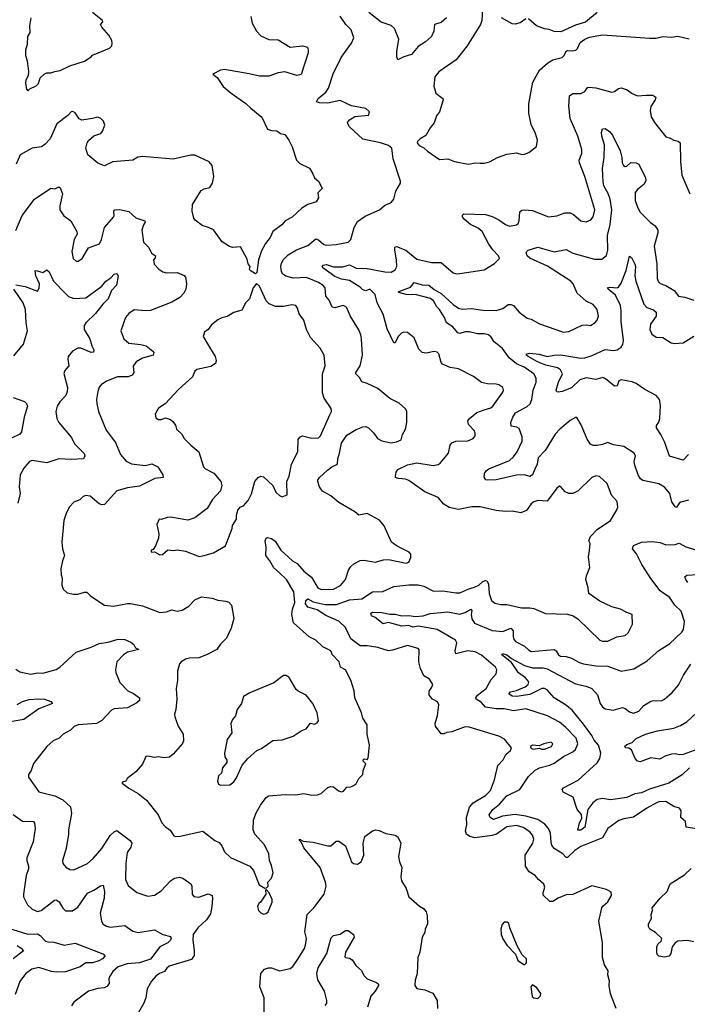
# Model space of a CAD drawing. Extents: x 2199565 to 2323334, y 894172 to 1018966.
# Tile 21 of 256: x 2217394 to 2222356, y 939366 to 946690. Entities that reach past the tile are written whole.
import ezdxf

# ---------------------------------------------------------------- set-up
doc = ezdxf.new("R2010")
doc.units = 0

msp = doc.modelspace()

# ---------------------------------------------------------------- linework, layer by layer
at = {"layer": '0CON10XD'}
for points in [[(2217455, 946160), (2217470, 946175), (2217515, 946197.5), (2217532.5, 946215), (2217545, 946257.5), (2217575, 946286), (2217595, 946296), (2217625.8, 946294.2), (2217654.2, 946305.8), (2217695, 946312), (2217765, 946347.5), (2217875, 946382), (2217925, 946413.3), (2217935, 946426.2), (2218060.7, 946479.3), (2218077.5, 946495), (2218080, 946515), (2218077.5, 946535), (2218056.7, 946575), (2218003.8, 946635), (2217993.3, 946655), (2218012.5, 946675), (2218008.8, 946685), (2217933.8, 946745)], [(2220566.7, 946705), (2220525, 946670), (2220477.5, 946655), (2220471.2, 946605), (2220453.8, 946565), (2220408.8, 946525), (2220355, 946490), (2220305, 946431.2), (2220247.5, 946415), (2220205, 946392.5), (2220196.2, 946415), (2220195.7, 946455), (2220211.9, 946545), (2220179.4, 946625), (2220155, 946646.5), (2220081.3, 946671.3), (2219988.8, 946745)], [(2220834.3, 946765), (2220828.1, 946685), (2220818.6, 946655), (2220720.6, 946495), (2220638.7, 946391.3), (2220508, 946302), (2220478.1, 946265), (2220470.6, 946195), (2220485.7, 946145), (2220538.8, 946105), (2220542, 946095), (2220514.3, 946005.7), (2220492.5, 945975), (2220475, 945923.3), (2220444.2, 945885), (2220411.4, 945828.6), (2220370, 945805), (2220350, 945785), (2220347.5, 945775), (2220362.5, 945755), (2220397.3, 945737.3), (2220425, 945712), (2220515, 945651.2), (2220575, 945656), (2220625.9, 945635.9), (2220726.4, 945616.4)], [(2221685.9, 946744.1), (2221598.3, 946671.7), (2221525, 946650.8), (2221415, 946601.1), (2221365, 946602.5), (2221328.3, 946618.3), (2221295, 946623.1), (2221235, 946643.8), (2221175, 946698)], [(2217365, 945122), (2217411.5, 945235), (2217503.4, 945356.6), (2217625, 945436), (2217655, 945432.5), (2217685, 945447.5), (2217695, 945440), (2217712.5, 945395), (2217690.6, 945305), (2217692.9, 945275), (2217722, 945232), (2217773.4, 945193.4), (2217817.5, 945115), (2217821.2, 945095), (2217798.6, 945055), (2217782, 944965), (2217790, 944915), (2217812.5, 944895), (2217827.5, 944895), (2217856.7, 944915), (2217905, 944993.3), (2217985.9, 945024.1), (2218002, 945055), (2218024.2, 945145), (2218089.7, 945220.3), (2218096.2, 945235), (2218094.2, 945265), (2218101.2, 945275), (2218135, 945278.9), (2218203.6, 945263.6), (2218257.1, 945217.1), (2218322.5, 945195), (2218326.2, 945185), (2218312.5, 945165), (2218301.4, 945125), (2218314.2, 945035), (2218353.8, 944995), (2218374.1, 944954.1), (2218403.3, 944935), (2218401.2, 944918.8), (2218387, 944903), (2218391.7, 944871.7), (2218427.5, 944835), (2218457.5, 944815), (2218485, 944808.6), (2218565, 944810), (2218615, 944787.1), (2218625.8, 944775), (2218634, 944725), (2218628.1, 944685), (2218613.4, 944656.6), (2218584.2, 944625), (2218525, 944588.5), (2218365, 944527.1), (2218325, 944524.5), (2218245, 944531.9), (2218204.6, 944505.4), (2218180.8, 944475), (2218144, 944375), (2218167.4, 944317.4), (2218205, 944283.5), (2218295, 944274.5), (2218333.6, 944263.6), (2218383.8, 944225), (2218390, 944215), (2218386.7, 944195), (2218305, 944171.5), (2218258.6, 944145), (2218237.4, 944112.6), (2218240.8, 944065), (2218228.8, 944045), (2218200, 944035), (2218120, 944035), (2218038.9, 944001.1), (2218000, 943975), (2217984.1, 943955.9), (2217974, 943925), (2217964.2, 943865), (2217965.8, 943835), (2217980, 943775), (2218035, 943636.7), (2218105.4, 943545.4), (2218142.5, 943455), (2218185, 943405.8), (2218225, 943385.6), (2218325, 943373.6), (2218375.7, 943385.7), (2218421.2, 943365), (2218458, 943305), (2218460, 943285), (2218398.6, 943278.6), (2218285, 943220), (2218195, 943207.1), (2218115, 943185.5), (2218025, 943084.4), (2218005, 943082.2), (2217985, 943089.4), (2217916.4, 943146.4), (2217885, 943151.4), (2217865.8, 943144.2), (2217840, 943120), (2217795, 943101.2), (2217763.2, 943066.8), (2217740.8, 943025), (2217722, 942965), (2217706.2, 942805), (2217712, 942755), (2217726.2, 942705), (2217711.2, 942665), (2217700, 942605), (2217701.7, 942561.7), (2217710, 942535), (2217707.5, 942485), (2217717.5, 942455), (2217746.4, 942426.4), (2217793.6, 942416.4), (2217825, 942416.2), (2217875, 942432.5), (2217892, 942432), (2217921.2, 942401.2), (2218025, 942334.2), (2218091.2, 942328.8), (2218195, 942348.9), (2218217.3, 942347.3), (2218305, 942330.8), (2218435, 942281.2), (2218485, 942286), (2218525, 942300), (2218565, 942291.4), (2218600.9, 942299.1), (2218651.3, 942328.7), (2218695, 942375.8), (2218745, 942397.5), (2218825, 942387.5), (2218865, 942373.1), (2218925, 942365.8), (2218947.6, 942357.6), (2218968.8, 942335), (2218984.2, 942235), (2218965.7, 942164.3), (2218930.5, 942089.5), (2218886.7, 942045), (2218857.5, 942005), (2218782.5, 941965), (2218725.8, 941944.2), (2218655, 941940.8), (2218625, 941932.5), (2218594, 941915), (2218580.9, 941899.1), (2218565.9, 941844.1), (2218565.9, 941775.9), (2218555.8, 941714.2), (2218562.5, 941635), (2218555, 941560), (2218544, 941525), (2218546.2, 941503.8), (2218572.5, 941435), (2218607.5, 941375), (2218611.9, 941325), (2218604.4, 941305.6), (2218535, 941226.7), (2218505.8, 941204.2), (2218465, 941200.8), (2218425, 941206.7), (2218395, 941202), (2218345, 941212), (2218331.2, 941208.8), (2218305, 941152.5), (2218257.5, 941095), (2218192.5, 941045), (2218183, 941027), (2218155, 941017.5), (2218155, 941010), (2218205, 940973.3), (2218275, 940933.8), (2218335.6, 940885.6), (2218422.5, 940775), (2218450.8, 940715), (2218475, 940688.8), (2218512.7, 940662.7), (2218539.3, 940619.3), (2218555, 940614), (2218585, 940617.5), (2218755, 940654.4), (2218843.8, 940585), (2218875, 940570), (2218896, 940545), (2218915, 940500), (2218959.1, 940459.1), (2219105, 940393.3), (2219131.2, 940361.2), (2219173.3, 940255), (2219215, 940230), (2219228.3, 940231.7), (2219240, 940245), (2219237.5, 940275), (2219266.1, 940303.9), (2219276.7, 940345), (2219265, 940400), (2219250, 940435), (2219246, 940485), (2219213.2, 940553.2), (2219142, 940632), (2219129.5, 940665), (2219132.3, 940735), (2219149.1, 940785), (2219183.6, 940846.4), (2219226.6, 940903.4), (2219245, 940917.5), (2219366.3, 940926.3), (2219445, 940923.8), (2219504.6, 940935.4), (2219565, 940921.1), (2219606.4, 940923.6), (2219633.8, 940935), (2219685, 940978), (2219705, 940985.8), (2219726.7, 940983.3), (2219763.8, 940953.8), (2219785, 940945.8), (2219799.4, 940950.6), (2219825, 940981.2), (2219855, 940983.8), (2219875, 940993.3), (2219895, 941007.5), (2219913.3, 941045), (2219944, 941075), (2219946.7, 941105), (2219966.7, 941155), (2219947.5, 941175), (2219946.7, 941185), (2219955, 941193.3), (2219975, 941187.5), (2219983, 941197), (2219993.8, 941295), (2219976.7, 941375), (2219976.7, 941445), (2219943.8, 941495), (2219933.8, 941535), (2219884.2, 941645), (2219879.1, 941699.1), (2219855, 941777.5), (2219816.2, 941855), (2219778.8, 941875), (2219768.8, 941915), (2219719.2, 941965), (2219705.3, 941995.3), (2219646.6, 942026.6), (2219594.5, 942075), (2219545, 942100.9), (2219429.2, 942205), (2219415.3, 942265), (2219420.9, 942305), (2219437.6, 942355), (2219431.8, 942435), (2219376.8, 942525), (2219325, 942576.1), (2219282.1, 942612.1), (2219252.9, 942665), (2219222.3, 942705), (2219226, 942766), (2219217.5, 942815), (2219225, 942833.3), (2219235, 942838), (2219265, 942831.9), (2219291.9, 942811.9), (2219335, 942744.4), (2219420.5, 942665), (2219455.6, 942645), (2219505, 942587.1), (2219562.6, 942542.6), (2219609.1, 942465), (2219635, 942451.5), (2219725, 942453.3), (2219778.5, 942481.5), (2219814.6, 942525.4), (2219837.5, 942595), (2219855, 942624), (2219876.4, 942643.6), (2219923.6, 942666.4), (2219955, 942669.4), (2220035, 942655.7), (2220097.3, 942672.7), (2220134.5, 942675.5), (2220265, 942648.4), (2220286.2, 942655), (2220300.3, 942690.3), (2220300.9, 942715), (2220289.3, 942729.3), (2220198.8, 942775), (2220157.5, 942805), (2220103.3, 942925), (2220067.3, 942967.3), (2219975, 943017.5), (2219915, 943006), (2219885, 943030), (2219765, 943098.8), (2219705, 943148.6), (2219643.1, 943183.1), (2219621.9, 943215), (2219608.6, 943255), (2219608.6, 943265), (2219622.5, 943285), (2219680.6, 943339.4), (2219714.5, 943365.5), (2219755.4, 943384.6), (2219758.1, 943425), (2219771.5, 943465), (2219785, 943541.2), (2219825, 943598.8), (2219895, 943642.5), (2219945, 943662.5), (2219966.4, 943663.6), (2219986.2, 943655), (2220025.7, 943615.7), (2220052.5, 943575), (2220085, 943557.5), (2220153.4, 943543.4), (2220195, 943550), (2220230, 943565), (2220240, 943605), (2220261.9, 943645), (2220270, 943695), (2220270, 943775), (2220263.9, 943793.9), (2220215, 943837.5), (2220145, 943873.3), (2220056.6, 943946.6), (2219976.7, 943985), (2219936.4, 943996.4), (2219919.1, 944029.1), (2219891.4, 944055), (2219891.4, 944065), (2219924.5, 944115.5), (2219940.8, 944195), (2219934.1, 944315.9), (2219929.4, 944345), (2219913.4, 944383.4), (2219848.7, 944488.7), (2219825, 944546), (2219815, 944557.5), (2219795, 944564.3), (2219735, 944547.1), (2219715, 944552.5), (2219694, 944604), (2219669.5, 944635), (2219662.9, 944695), (2219646.5, 944715), (2219615, 944736.1), (2219525, 944772.2), (2219425, 944767.7), (2219371.5, 944781.5), (2219348.2, 944798.3), (2219339.1, 944815), (2219335.3, 944855), (2219340.1, 944879.9), (2219354.6, 944905.4), (2219388, 944942), (2219450.9, 944979.1), (2219535, 945009.6), (2219595, 945060.5), (2219615, 945052.2), (2219655, 945018.9), (2219675, 945012.2), (2219745, 945017.8), (2219834.2, 945035.8), (2219853.8, 945055), (2219878.6, 945145), (2219905, 945189.2), (2219960.7, 945229.3), (2220068.8, 945275), (2220105, 945308.8), (2220155, 945330), (2220173.8, 945355), (2220190, 945415), (2220223.8, 945475), (2220225, 945490), (2220170, 945655), (2220160, 945735), (2220135, 945754), (2220074.5, 945774.5), (2219945, 945802.5), (2219844.3, 945894.3), (2219833.3, 945915), (2219830, 945925), (2219844.3, 945945.7), (2219885, 945971.4), (2219985, 945980), (2219992.5, 946005), (2219965, 946030), (2219860.3, 946050.3), (2219775, 946088.5), (2219685, 946070.5), (2219620.9, 946070.9), (2219598.3, 946078.3), (2219612.5, 946105), (2219668.2, 946151.8), (2219689.8, 946180.2), (2219723.2, 946286.8), (2219782, 946408), (2219860, 946515), (2219877.5, 946555), (2219856, 946615), (2219817.5, 946655), (2219776.2, 946716.2)], [(2219111.2, 946715), (2219121.2, 946665), (2219153.3, 946605), (2219185, 946571.2), (2219245, 946543.3), (2219315, 946541.2), (2219405, 946486.2), (2219495, 946496.7), (2219532.5, 946485), (2219538.8, 946465), (2219536.7, 946445), (2219485, 946283.8), (2219453.6, 946276.4), (2219365, 946302.5), (2219315, 946295.8), (2219245, 946271.4), (2219175, 946269.2), (2219098.3, 946288.3), (2218915, 946320), (2218886.1, 946313.9), (2218830, 946285), (2218860, 946260), (2218905, 946194.2), (2218965, 946144.4), (2219075, 946067.5), (2219111.1, 946031.1), (2219194.2, 945965), (2219235, 945876.7), (2219265, 945866), (2219304.1, 945864.1), (2219333, 945843), (2219345, 945841.2), (2219365, 945836.7), (2219394, 945795), (2219418.8, 945745), (2219450, 945645), (2219475, 945621.2), (2219546.7, 945585), (2219573.3, 945545), (2219583.9, 945513.9), (2219618, 945488), (2219642.5, 945435), (2219608.3, 945401.7), (2219613.8, 945365), (2219596.7, 945335), (2219535, 945316.7), (2219491.2, 945288.8), (2219419.3, 945220.7), (2219366.4, 945193.6), (2219341.4, 945165), (2219274.5, 945115.5), (2219255, 945070), (2219219.4, 945025), (2219189.8, 944970.2), (2219167.5, 944905), (2219155, 944810), (2219145, 944800), (2219107.5, 944825), (2219102.5, 944835), (2219107.5, 944855), (2219092.5, 944875), (2219085, 944910), (2219035, 945000), (2218975, 944996.7), (2218953.9, 945003.9), (2218898.3, 945038.3), (2218835, 945126.2), (2218797.5, 945145), (2218748.9, 945158.9), (2218698.3, 945198.3), (2218686.7, 945215), (2218676.2, 945265), (2218677.5, 945315), (2218741.3, 945418.7), (2218765, 945432.5), (2218806.7, 945443.3), (2218825.5, 945474.5), (2218837.1, 945525), (2218824, 945605), (2218802.1, 945632.1), (2218695, 945683.3), (2218665, 945683.3), (2218535, 945653.8), (2218306.1, 945673.9), (2218272.3, 945667.7), (2218235, 945646.7), (2218085, 945632), (2218025, 945604.4), (2217975, 945622), (2217899.2, 945685), (2217884.4, 945735), (2217894.4, 945775), (2217905, 945792.5), (2217945, 945825.6), (2217996.9, 945843.1), (2218009.1, 945860.9), (2218026, 945905), (2218016.7, 945935), (2217997.5, 945955), (2217975, 945966), (2217935, 945954.3), (2217855, 945944.2), (2217835, 945953.8), (2217805, 945998.8), (2217788.1, 946008.1), (2217775, 946005.7), (2217751.7, 945978.3), (2217670, 945915), (2217620, 945805), (2217583.8, 945765), (2217555, 945745.7), (2217486.7, 945735), (2217397.5, 945685), (2217368, 945615)], [(2217475.8, 946705), (2217465.8, 946645), (2217468.6, 946595), (2217451.4, 946565), (2217449.2, 946505), (2217435.9, 946464.1), (2217437.1, 946425), (2217449.2, 946385), (2217458, 946305), (2217456.4, 946273.6), (2217439.5, 946240.5), (2217436.2, 946215), (2217443.6, 946173.6), (2217455, 946160)], [(2221154.3, 946695.7), (2221113.3, 946666.7), (2221075, 946656.7), (2221055, 946658.9), (2220974, 946704)], [(2220726.4, 945616.4), (2220785, 945626.2), (2220816.4, 945623.6), (2220845, 945623.8), (2220885.8, 945634.2), (2220945, 945666.2), (2221015, 945691.2), (2221085, 945701.2), (2221125, 945687.5), (2221145, 945690), (2221178.3, 945701.7), (2221233.6, 945746.4), (2221242.5, 945795), (2221226.7, 945845), (2221195, 945910), (2221176.7, 945995), (2221178.8, 946065), (2221207.1, 946225), (2221258.1, 946315), (2221319.7, 946370.3), (2221355, 946390.8), (2221425, 946410), (2221440, 946425), (2221454.4, 946455.6), (2221465, 946462), (2221505, 946458), (2221527.1, 946462.9), (2221540, 946475), (2221558.8, 946521.2), (2221595, 946546), (2221629.7, 946560.3), (2221725, 946577.5), (2222075, 946552), (2222125, 946554), (2222175, 946566.2), (2222235, 946561.2), (2222285, 946568), (2222368.8, 946548.8)], [(2220665, 944802), (2220845, 944829.2), (2220922.3, 944877.7), (2220958.8, 944915), (2220952, 944935), (2220909.2, 944979.2), (2220880.6, 945020.6), (2220831.8, 945115), (2220800.5, 945140.5), (2220745, 945166.7), (2220698.8, 945205), (2220683.8, 945225), (2220685, 945237.5), (2220695, 945246.2), (2220855, 945242.2), (2220905.3, 945225.3), (2220955, 945200.5), (2221005, 945165.7), (2221035, 945155.7), (2221085, 945164.2), (2221098.8, 945175), (2221105.6, 945194.4), (2221110, 945260), (2221125, 945272.9), (2221145, 945276.9), (2221205, 945272.2), (2221325, 945222.9), (2221385, 945231.9), (2221445, 945254.3), (2221484.3, 945254.3), (2221510.3, 945240.3), (2221563.3, 945195), (2221605, 945187.5), (2221637.4, 945202.6), (2221655.6, 945225), (2221668.6, 945275), (2221593.8, 945525), (2221554.4, 945625.6), (2221552.2, 945645), (2221572.5, 945695), (2221572.9, 945725), (2221542.3, 945825), (2221484.6, 945955), (2221473.9, 946046.1), (2221479.2, 946125), (2221505, 946141.1), (2221565, 946140.6), (2221593.3, 946156.7), (2221614.4, 946185), (2221625, 946188.2), (2221675, 946184.4), (2221795, 946151.1), (2221815, 946155.7), (2221845, 946177.5), (2221865, 946182.9), (2221908.9, 946168.9), (2221945, 946141.9), (2221985, 946124.4), (2222051.1, 946128.9), (2222100, 946130), (2222121.2, 946115), (2222117.1, 946095), (2222085.5, 946045), (2222078.5, 946015), (2222087.9, 945967.9), (2222111.1, 945925), (2222195, 945818.8), (2222229.5, 945809.5), (2222255, 945793.3), (2222287, 945787), (2222302.5, 945775), (2222305.8, 945635.8), (2222316, 945535), (2222373.8, 945395)], [(2222365, 943115.7), (2222308.3, 943101.7), (2222296.2, 943093.8), (2222275, 943062.5), (2222265, 943067.5), (2222241.2, 943105), (2222226.2, 943165), (2222185, 943213.8), (2222145, 943237.5), (2222025, 943262.5), (2222008, 943275), (2221990, 943305), (2221963.3, 943385), (2221961.2, 943405), (2221971.2, 943445), (2221960, 943465), (2221885, 943516.2), (2221808.3, 943528.3), (2221765, 943546.2), (2221725, 943530), (2221685, 943524), (2221655, 943524), (2221635, 943534), (2221611.1, 943571.1), (2221567.9, 943677.9), (2221535, 943732.5), (2221525, 943732.5), (2221485, 943710), (2221408, 943645), (2221372.7, 943607.3), (2221298.2, 943485), (2221247.6, 943432.4), (2221239.2, 943385), (2221223.6, 943346.4), (2221205, 943304), (2221186.4, 943293.6), (2221145, 943304.4), (2221085, 943301.8), (2220935, 943268.6), (2220873.9, 943263.9), (2220857, 943267), (2220847, 943287), (2220847.5, 943315), (2220860, 943335), (2220879.7, 943350.3), (2221035, 943411.5), (2221065, 943437.9), (2221092.2, 943475), (2221128.9, 943555), (2221128.1, 943588.1), (2221105, 943649.2), (2221089.8, 943659.8), (2221046, 943666), (2221044.4, 943695), (2221059.5, 943735), (2221078.9, 943765), (2221166.1, 943813.9), (2221186.6, 943833.4), (2221199.2, 943865), (2221210.6, 943935), (2221232.9, 943995), (2221233.5, 944025), (2221215, 944055.6), (2221143.8, 944105), (2221085, 944130), (2221032.7, 944175), (2220983.2, 944245), (2220921.1, 944295), (2220898.7, 944328.7), (2220876.9, 944345), (2220845, 944352.5), (2220795, 944352.5), (2220735, 944368.4), (2220705, 944367.6), (2220665, 944356.7), (2220650.6, 944360.6), (2220613.1, 944405), (2220566.5, 944435), (2220550.5, 944475), (2220515, 944534.5), (2220494.7, 944554.7), (2220468.7, 944598.7), (2220446.4, 944616.4), (2220343.4, 944643.4), (2220265.4, 944645.4), (2220210.7, 944660.7), (2220207.5, 944665), (2220218.3, 944671.7), (2220298.4, 944701.6), (2220324.3, 944735.7), (2220385, 944719.2), (2220435, 944716), (2220475, 944682.5), (2220525, 944653.9), (2220615, 944572.2), (2220655, 944545.3), (2220685, 944538.1), (2220751.6, 944541.6), (2220835, 944530.4), (2220935, 944526.2), (2220985, 944542.5), (2221025, 944571.4), (2221045, 944572.9), (2221065, 944564.2), (2221105.6, 944515), (2221165, 944469.4), (2221195, 944462), (2221257, 944427), (2221435, 944365.7), (2221475, 944371.9), (2221575, 944418), (2221605, 944421.2), (2221635, 944416.2), (2221668.8, 944435), (2221686.2, 944455), (2221695.8, 944484.2), (2221686, 944535), (2221655, 944572), (2221605, 944596), (2221537.5, 944655), (2221506.5, 944725), (2221490, 944745), (2221317.5, 944857.5), (2221185, 944915.6), (2221164.2, 944935), (2221158.8, 944955), (2221162.7, 944967.3), (2221173.5, 944976.5), (2221245, 944999.4), (2221365, 944962.9), (2221455, 944982.2), (2221503.9, 944953.9), (2221665, 944908.1), (2221719.7, 944910.3), (2221754.3, 944935.7), (2221765.6, 944975), (2221762.8, 945085), (2221782.5, 945167.5), (2221795.6, 945275), (2221782, 945355), (2221767.2, 945397.2), (2221735.9, 945455), (2221730.6, 945485), (2221726.1, 945583.9), (2221737.9, 945665), (2221740.2, 945760.2), (2221720, 945825), (2221717.9, 945852.1), (2221725, 945878.8), (2221745, 945880), (2221777.5, 945857.5), (2221800.9, 945830.9), (2221856.7, 945715), (2221869.4, 945665), (2221871.4, 945625), (2221881.2, 945605), (2221895, 945598.8), (2221905, 945601.2), (2221935, 945628), (2221975, 945626.7), (2221995, 945616.7), (2222045.8, 945515), (2222047.5, 945495), (2222035, 945466.2), (2221985, 945427.5), (2221969.1, 945405), (2221969.2, 945345), (2221984.5, 945295), (2222005, 945258), (2222081.4, 945181.4), (2222117.2, 945157.2), (2222135.8, 945125), (2222137.8, 945105), (2222109.5, 945005), (2222130, 944875), (2222131.8, 944765), (2222140.9, 944740.9), (2222155, 944727.1), (2222195, 944712.5), (2222257.5, 944675), (2222291.2, 944635), (2222336.8, 944626.8), (2222403.9, 944603.9)], [(2221826.2, 939335), (2221785.8, 939445), (2221774, 939505), (2221777.3, 939537.3), (2221766, 939585), (2221766.4, 939616.4), (2221740.5, 939660.5), (2221726.2, 939715), (2221724.2, 939825), (2221698.8, 939985), (2221721.2, 940085), (2221730.5, 940099.5), (2221765, 940127.5), (2221791.2, 940175), (2221790.7, 940200.7), (2221755, 940221.2), (2221645, 940247.5), (2221505.8, 940184.2), (2221455, 940180), (2221395, 940155.7), (2221355, 940130.8), (2221335, 940131.2), (2221285, 940177.5), (2221283.3, 940195), (2221297.3, 940237.3), (2221290.3, 940260.3), (2221250, 940295), (2221226, 940325), (2221181.5, 940351.5), (2221151.9, 940395), (2221150, 940475), (2221208.2, 940565), (2221214, 940595), (2221206.1, 940625), (2221185, 940650.4), (2221135, 940682.2), (2221086.8, 940696.8), (2221015, 940685.4), (2220938, 940632), (2220905, 940620.8), (2220775.8, 940605.8), (2220738.1, 940615), (2220715, 940632.2), (2220707.2, 940655), (2220715.8, 940705), (2220715.7, 940755), (2220737.7, 940832.3), (2220765, 940864), (2220855, 940920.4), (2220894, 940956), (2220923.8, 941035), (2220947.4, 941142.6), (2220986.9, 941185), (2221007.5, 941225), (2221041.2, 941255), (2221050, 941275), (2220997.7, 941337.7), (2220955, 941360), (2220735, 941428.6), (2220705, 941429.2), (2220605, 941392.5), (2220568.3, 941388.3), (2220545, 941377.5), (2220525, 941377.5), (2220483.8, 941435), (2220482.5, 941455), (2220498.9, 941515), (2220510, 941595), (2220498, 941615), (2220461.2, 941635), (2220435.9, 941665.9), (2220436, 941695), (2220457.5, 941725), (2220464, 941745), (2220440, 941785), (2220398.5, 941808.5), (2220371.9, 941865), (2220360, 941915), (2220363.3, 942003.3), (2220355, 942012.5), (2220275, 942035.8), (2220165, 941999.4), (2220135.7, 941995.7), (2220055, 942020), (2219975, 942032.5), (2219925, 942033.1), (2219854.3, 942085), (2219815, 942170), (2219766.6, 942216.6), (2219669.3, 942259.3), (2219605, 942301), (2219535, 942319.3), (2219519, 942345), (2219519.7, 942370.3), (2219535, 942381.6), (2219575, 942361.3), (2219665, 942340.2), (2219748.5, 942341.5), (2219845, 942375.8), (2219936.8, 942383.3), (2220015, 942435.6), (2220092.6, 942437.4), (2220175, 942473.8), (2220285, 942486.9), (2220355, 942485.4), (2220397.6, 942477.6), (2220469.3, 942439.3), (2220539.1, 942440.9), (2220635, 942426.5), (2220665, 942427.5), (2220732.1, 942457.9), (2220775, 942468.7), (2220805, 942484.7), (2220835, 942512.1), (2220855, 942519), (2220865.4, 942515.4), (2220879, 942495), (2220882.5, 942422.5), (2220901.1, 942371.1), (2220925, 942351.4), (2220970.3, 942340.3), (2221015, 942340.6), (2221124.1, 942315.9), (2221185, 942316.2), (2221215, 942310), (2221302.3, 942272.3), (2221465, 942269.2), (2221507.5, 942255), (2221543, 942233), (2221705, 942075.7), (2221725, 942066.7), (2221765, 942068.6), (2221831.1, 942098.9), (2221895, 942110), (2221915, 942130), (2221948.8, 942195), (2221946.7, 942266.7), (2221905, 942280), (2221860, 942305), (2221795, 942322), (2221705, 942364.4), (2221622.9, 942422.9), (2221619.4, 942465), (2221600.6, 942525), (2221605.6, 942554.4), (2221630, 942615), (2221622.5, 942695), (2221628.1, 942741.9), (2221634, 942794), (2221623.8, 942815), (2221637.1, 942845), (2221685, 942897.1), (2221784.2, 942965.8), (2221830.6, 943039.4), (2221838.9, 943065), (2221835.4, 943105.4), (2221792.7, 943152.7), (2221759.9, 943239.9), (2221703.3, 943293.3), (2221675, 943297.1), (2221645, 943285.5), (2221545, 943186.9), (2221505, 943165.7), (2221475, 943166.9), (2221447.8, 943177.8), (2221415, 943216.7), (2221405, 943220), (2221385, 943206.7), (2221315, 943110), (2221245, 943114.3), (2221215, 943104.3), (2221195, 943088), (2221160.3, 943039.7), (2221119.1, 943020.9), (2221055, 943035.5), (2221005, 943032.2), (2220935, 943040), (2220816.2, 943066.2), (2220755, 943067.3), (2220655, 943048.1), (2220585, 943060.8), (2220545.8, 943085.8), (2220505, 943135.6), (2220405, 943177.9), (2220285, 943263.5), (2220261.7, 943271.7), (2220206.6, 943276.6), (2220187.5, 943285), (2220186, 943296), (2220191.9, 943325), (2220204.3, 943345), (2220275, 943379.6), (2220345, 943393.1), (2220466.2, 943373.8), (2220505, 943381.5), (2220519.2, 943390.8), (2220579.5, 943465), (2220592.9, 943525), (2220605, 943542.5), (2220635.6, 943555.6), (2220725, 943558.1), (2220764.3, 943575.7), (2220778.8, 943595), (2220779.2, 943615), (2220770.8, 943635), (2220729.8, 943679.8), (2220725, 943706.7), (2220735.8, 943725), (2220791.9, 943768.1), (2220845, 943788.8), (2220895, 943802.9), (2220910, 943815), (2220985, 943920), (2220989.2, 943935), (2220983.8, 943955), (2220955, 943973.8), (2220935, 943978.8), (2220871.2, 943981.2), (2220825, 943991.2), (2220765.5, 944035.5), (2220655, 944092.5), (2220594.3, 944104.3), (2220536.8, 944126.8), (2220525, 944140), (2220507.8, 944205), (2220497.5, 944217.5), (2220475, 944221.9), (2220415, 944210.5), (2220385, 944215.6), (2220360.4, 944240.4), (2220325.8, 944325), (2220275, 944362.5), (2220245, 944366.2), (2220232.1, 944357.9), (2220205.6, 944334.4), (2220185, 944286.7), (2220175, 944286.7), (2220125, 944390.8), (2220095, 944500.8), (2220051.5, 944585), (2220035.7, 944645), (2219995.7, 944685), (2219967.1, 944672.9), (2219945, 944681.1), (2219925, 944700.8), (2219845, 944749.2), (2219785, 944759.5), (2219735, 944780.5), (2219647.8, 944845), (2219642.1, 944857.9), (2219648.8, 944865), (2219675, 944870.6), (2219725, 944852.7), (2219795, 944850.8), (2219845, 944865.9), (2219895, 944843.3), (2219975, 944839.6), (2220107.5, 944815), (2220155, 944811.8), (2220185, 944828.9), (2220196.2, 944853.8), (2220194.8, 944904.8), (2220180.6, 944975), (2220182.7, 944997.3), (2220195, 945003.8), (2220264.2, 944975), (2220345, 944908.8), (2220455, 944885.5), (2220525, 944883.1), (2220615, 944808), (2220640.5, 944800.5), (2220665, 944802)], [(2222365, 943455.6), (2222325, 943414.2), (2222223.3, 943443.3), (2222188.2, 943545), (2222159.5, 943605), (2222126.2, 943655), (2222127.1, 943672.9), (2222143.6, 943696.4), (2222150.3, 943725), (2222155.8, 943824.2), (2222148.6, 943865), (2222124.2, 943895), (2222039.2, 943939.2), (2221974.7, 943985.3), (2221945, 943997.4), (2221865, 944012.3), (2221846.8, 944003.2), (2221835, 943965.8), (2221815, 943963.6), (2221748, 944018), (2221727.6, 944027.6), (2221675, 944014.8), (2221604.4, 944025.6), (2221558.1, 944011.9), (2221495, 943951.1), (2221425, 943924.4), (2221395, 943918.8), (2221385, 943923.3), (2221382, 943935), (2221398.9, 943995), (2221427.5, 944055), (2221413.8, 944085), (2221390.5, 944100.5), (2221305, 944121.5), (2221241.5, 944145), (2221173.3, 944185), (2221160, 944195), (2221160, 944205), (2221185, 944210.8), (2221255, 944202.1), (2221315, 944184.5), (2221365, 944195.5), (2221415, 944196.4), (2221565, 944171.5), (2221595, 944174.7), (2221648.2, 944191.7), (2221745, 944237.7), (2221805, 944230), (2221835, 944234.6), (2221863.3, 944255), (2221876.9, 944275), (2221882, 944305), (2221864, 944445), (2221864.7, 944525), (2221858, 944565), (2221821.2, 944641.2), (2221766.9, 944685), (2221762.5, 944695), (2221778.7, 944701.3), (2221835, 944696.9), (2221845, 944702), (2221865, 944730.8), (2221902.1, 944825), (2221925, 944932.5), (2221940.5, 944920.5), (2221965, 944872.5), (2221970, 944855), (2221965.5, 944785.5), (2221972.2, 944745), (2222033.3, 944573.3), (2222055, 944550), (2222105, 944531.4), (2222124.4, 944514.4), (2222124.4, 944485), (2222082, 944425), (2222077.1, 944385), (2222092.3, 944352.3), (2222125, 944330), (2222175, 944325.8), (2222235, 944287.8), (2222260.6, 944280.6), (2222323.9, 944286.1), (2222405, 944336.2)], [(2217365, 944717.5), (2217435, 944705.8), (2217525, 944671.2), (2217537.2, 944692.8), (2217541.8, 944725), (2217514.4, 944785), (2217508.8, 944821.2), (2217515, 944825.8), (2217565, 944808.9), (2217595, 944829.2), (2217612.9, 944815), (2217645, 944744.2), (2217735, 944653.8), (2217755, 944632.5), (2217795, 944615.8), (2217885, 944621.1), (2218003, 944707), (2218034, 944746), (2218070.9, 944769.1), (2218095, 944798.6), (2218115, 944802.5), (2218125.5, 944785), (2218113.8, 944715), (2218076, 944675), (2218050.6, 944615), (2218011.4, 944575), (2217957.8, 944505), (2217884.4, 944435), (2217872.2, 944415), (2217873.5, 944385), (2217915, 944316.2), (2217928.9, 944265), (2217944.3, 944235), (2217942.3, 944217.7), (2217925, 944214.4), (2217848.1, 944248.1), (2217825, 944247.9), (2217785.7, 944225), (2217754.5, 944185), (2217750, 944165), (2217758.1, 944115), (2217728.3, 944081.7), (2217720.9, 944059.1), (2217747.9, 943955), (2217747.1, 943925), (2217735.8, 943895.8), (2217692.2, 943847.8), (2217671.9, 943815), (2217661.4, 943775), (2217670, 943725), (2217683.9, 943693.9), (2217775, 943585.7), (2217802.2, 943532.2), (2217873.6, 943463.6), (2217876.7, 943445), (2217867.5, 943425), (2217775, 943418), (2217685, 943424.4), (2217595, 943394.4), (2217485, 943412), (2217466.7, 943405), (2217424, 943355), (2217396.2, 943305), (2217388.9, 943215), (2217396.7, 943165), (2217380, 943095)], [(2217350, 944190), (2217422.9, 944277.1), (2217450.4, 944375), (2217440.4, 944435), (2217435.4, 944535), (2217418, 944585), (2217350, 944685)], [(2218727, 942697), (2218755, 942702.5), (2218835, 942723.8), (2218924, 942776), (2218972, 942905), (2218975, 942927.5), (2219003.8, 942975), (2219004.3, 943005.7), (2219015, 943042.5), (2219033.6, 943066.4), (2219057.5, 943075), (2219091.2, 943115), (2219115.7, 943164.3), (2219142, 943255), (2219165, 943283.8), (2219185, 943293.8), (2219205, 943288.8), (2219275.7, 943225.7), (2219296.7, 943175), (2219325, 943152), (2219345, 943142), (2219382.5, 943155), (2219379.4, 943255), (2219395.4, 943295), (2219414.7, 943385.3), (2219460.4, 943475), (2219462.3, 943567.7), (2219476, 943585), (2219495, 943594.4), (2219565, 943577.5), (2219615, 943580), (2219628.9, 943595), (2219698.7, 943751.3), (2219710, 943775), (2219708.8, 943798.8), (2219655.4, 943875), (2219644.6, 943915), (2219643.8, 944055), (2219664.4, 944115.6), (2219655.5, 944195.5), (2219627.6, 944247.6), (2219555.5, 944325.5), (2219525.6, 944385.6), (2219505.7, 944455), (2219471.7, 944501.7), (2219458.8, 944545), (2219445, 944563.8), (2219415, 944569.2), (2219355, 944557.1), (2219295, 944556.2), (2219247.9, 944577.9), (2219225, 944600), (2219175, 944707.5), (2219152.5, 944727.5), (2219128.8, 944695), (2219102.5, 944615), (2219075, 944587.5), (2219045, 944530), (2218985, 944512.5), (2218935, 944482), (2218895, 944473.8), (2218865, 944458.8), (2218818.8, 944421.2), (2218795, 944386.7), (2218766.7, 944365), (2218756.7, 944335), (2218788.6, 944278.6), (2218846.9, 944185), (2218854.2, 944155), (2218847.9, 944132.1), (2218815, 944110), (2218710.9, 944089.1), (2218696.2, 944075), (2218678.8, 944035), (2218575, 943938.8), (2218475.9, 943834.1), (2218425, 943800), (2218400, 943755), (2218405, 943730), (2218425, 943717.5), (2218445, 943716.7), (2218478.3, 943728.3), (2218515, 943716.7), (2218531.7, 943701.7), (2218552, 943675), (2218558, 943645), (2218597.5, 943607.5), (2218616.2, 943575), (2218664.5, 943524.5), (2218723.8, 943475), (2218760.8, 943365), (2218775, 943350), (2218836.4, 943316.4), (2218888, 943255), (2218895.8, 943225), (2218885, 943186.7), (2218827.6, 943122.4), (2218787.5, 943055), (2218694.2, 942985.8), (2218643.6, 942966.4), (2218515, 942988.8), (2218491.7, 942988.3), (2218445, 942972.5), (2218430, 942975), (2218413.3, 942935), (2218428.8, 942865), (2218426.1, 942833.9), (2218403.6, 942776.4), (2218385, 942750), (2218370, 942745), (2218370, 942735), (2218375, 942730), (2218395, 942732.5), (2218435, 942710), (2218455, 942713.3), (2218495, 942746.2), (2218535, 942741.2), (2218565, 942745.8), (2218626.8, 942736.8), (2218727, 942697)], [(2217345, 943880), (2217429.1, 943849.1), (2217444.4, 943835), (2217450.5, 943815), (2217426.9, 943735), (2217408, 943625), (2217395, 943606.2), (2217331.3, 943578.7)], [(2222425, 940671.2), (2222347.5, 940685), (2222342.5, 940725), (2222307.5, 940755), (2222310, 940805), (2222296.7, 940825), (2222255, 940838.8), (2222195, 940874.2), (2222145, 940871.9), (2222126.7, 940865), (2222055, 940825.5), (2221955, 940757.8), (2221885, 940745.6), (2221847.7, 940732.3), (2221764.2, 940675), (2221724.2, 940605), (2221565, 940539.6), (2221519.6, 940510.4), (2221465, 940457.1), (2221455, 940458.5), (2221430.8, 940485), (2221365.8, 940525), (2221349.3, 940549.3), (2221343, 940573), (2221338.5, 940638.5), (2221323.3, 940673.3), (2221296, 940706), (2221245, 940740), (2221155, 940765.8), (2221075, 940777.5), (2220983.1, 940766.9), (2220915, 940741.8), (2220889.2, 940755), (2220883.1, 940775), (2220910, 940815), (2220959.1, 940855), (2221015, 940916.4), (2221110.6, 940965), (2221175, 941060), (2221225, 941108.5), (2221256, 941125), (2221335, 941145.3), (2221365, 941159.2), (2221435, 941209.1), (2221505.8, 941244.2), (2221525, 941260.6), (2221543.1, 941305), (2221530.4, 941345), (2221453.8, 941425), (2221404.8, 941464.8), (2221316.7, 941513.3), (2221155, 941564.6), (2221065, 941548.2), (2220995, 941564.7), (2220935, 941563.9), (2220855, 941576.1), (2220825, 941610.4), (2220787.1, 941635), (2220784.3, 941645), (2220795.6, 941665), (2220860, 941715), (2220898.1, 941781.9), (2220935.6, 941825), (2220940.5, 941855), (2220930, 941875), (2220825, 941964.4), (2220779.1, 941989.1), (2220725, 941995.3), (2220634.3, 941974.3), (2220630, 941995), (2220642.1, 942055), (2220631.5, 942075), (2220497.5, 942155), (2220400.7, 942170.7), (2220355, 942179.4), (2220315, 942172.3), (2220285, 942183.5), (2220235, 942178.8), (2220135, 942205.9), (2220095, 942195.5), (2220035, 942243.4), (2220008.9, 942255), (2220003.3, 942275), (2220015, 942283.8), (2220085, 942280.5), (2220145, 942267.7), (2220185, 942269), (2220235, 942254.8), (2220285, 942257.6), (2220335, 942250.4), (2220393.3, 942255), (2220445, 942272.3), (2220575, 942284.6), (2220665, 942269.3), (2220705, 942280.8), (2220745.6, 942305.6), (2220754.2, 942295), (2220748.7, 942265), (2220752.9, 942232.9), (2220775, 942200.4), (2220905, 942146.7), (2220985, 942140.3), (2221045, 942163.6), (2221060.7, 942145), (2221061.8, 942108.2), (2221062.7, 942085), (2221078.6, 942065), (2221145, 942029.5), (2221175, 942001.9), (2221195, 941991.8), (2221365, 942005.5), (2221382, 941995), (2221399.4, 941965), (2221414, 941955), (2221455, 941952.5), (2221495, 941941.5), (2221555, 941907.9), (2221585, 941898.2), (2221675, 941884.6), (2221765, 941881.2), (2221865, 941844.3), (2221958.3, 941861.7), (2222057.6, 941922.4), (2222145, 941997.5), (2222222.8, 942047.2), (2222314.2, 942135), (2222327.1, 942155), (2222334, 942215), (2222309.7, 942289.7), (2222264, 942335), (2222223.8, 942395), (2222181.1, 942421.1), (2222155, 942442), (2222085, 942532.9), (2222016.9, 942636.9), (2221977.4, 942717.4), (2221949.2, 942755), (2221955, 942779.2), (2222015, 942802.9), (2222095, 942809.2), (2222155, 942801.4), (2222195, 942784.3), (2222265, 942786.2), (2222295, 942796.7), (2222345, 942770), (2222475, 942729.6)], [(2222358.9, 942505), (2222343.6, 942525), (2222338.1, 942545), (2222352.3, 942557.7), (2222435, 942563.8)], [(2217365, 941858.8), (2217395, 941840), (2217475, 941821.2), (2217525, 941832.5), (2217565, 941828.8), (2217665, 941856.9), (2217692, 941875), (2217813.8, 941986.2), (2217925, 942022.2), (2217985, 942050.5), (2218050.6, 942059.4), (2218125, 942081.4), (2218175, 942079.1), (2218220.6, 942060.6), (2218242.3, 942042.3), (2218255, 942017.5), (2218280, 942005), (2218195, 941985.6), (2218164.2, 941965.8), (2218115.4, 941914.6), (2218106.5, 941855), (2218108.6, 941835), (2218138.9, 941758.9), (2218197.5, 941697.5), (2218238.6, 941678.6), (2218285, 941646.7), (2218283.8, 941625), (2218265, 941608.8), (2218195, 941572), (2218096.6, 941563.4), (2218075, 941554.4), (2218002.8, 941477.2), (2217965, 941455.8), (2217827.5, 941445), (2217798.3, 941431.7), (2217770, 941405), (2217716.7, 941375), (2217686.7, 941345), (2217643.4, 941326.6), (2217595, 941283.3), (2217495, 941157.5), (2217478, 941105), (2217458.8, 941075), (2217460, 941055), (2217535, 940946), (2217655, 940918), (2217715, 940887.5), (2217771.9, 940835), (2217778.9, 940785), (2217757.1, 940665), (2217757.3, 940632.7), (2217738.5, 940525), (2217711.4, 940435), (2217715, 940413.3), (2217737, 940387), (2217765, 940370), (2217795, 940365.6), (2217896.6, 940413.4), (2217939.8, 940450.2), (2218003.3, 940525), (2218065, 940621.4), (2218095, 940650), (2218115, 940658.8), (2218214.5, 940584.5), (2218228, 940565), (2218220.6, 940535), (2218191.5, 940495), (2218182.7, 940415), (2218180.6, 940295), (2218200.9, 940250.9), (2218265, 940197.5), (2218345, 940171.9), (2218395, 940177.1), (2218445, 940210.6), (2218515, 940285.6), (2218545, 940304.4), (2218582.3, 940312.3), (2218605, 940304), (2218665, 940261.2), (2218672.5, 940245), (2218674.3, 940185), (2218688.8, 940168.8), (2218725, 940164.4), (2218795, 940187.1), (2218823.8, 940175), (2218827.5, 940155), (2218822.2, 940095), (2218811.3, 940038.7), (2218782.5, 939995), (2218717.1, 939935), (2218683.3, 939885), (2218680, 939845), (2218690.9, 939765), (2218690.7, 939729.3), (2218670.7, 939699.3), (2218505, 939648.8), (2218486.4, 939635), (2218469.5, 939610.5), (2218433.6, 939596.4), (2218405.8, 939575), (2218372.7, 939537.3), (2218339.7, 939480.3), (2218330.8, 939415), (2218317.1, 939375), (2218275.6, 939304.4)], [(2221696.4, 941293.6), (2221662.3, 941332.3), (2221645, 941366.5), (2221585, 941451.2), (2221498.7, 941555), (2221449.6, 941595), (2221365.8, 941645.8), (2221315, 941706.1), (2221295, 941714.3), (2221275, 941714.3), (2221185, 941669.6), (2221085, 941655.5), (2221055, 941658.5), (2221028, 941675), (2221040.6, 941689.4), (2221085, 941700.4), (2221151, 941729), (2221172, 941745), (2221178.6, 941765), (2221153.8, 941795), (2221101.4, 941831.4), (2221049.6, 941909.6), (2220977.5, 941965), (2220982.5, 941975), (2221015, 941966), (2221049.5, 941939.5), (2221145, 941885.7), (2221205, 941869.8), (2221249.1, 941869.1), (2221285, 941869.7), (2221315, 941862.2), (2221525, 941751.2), (2221603.6, 941733.6), (2221645.3, 941715.3), (2221687.8, 941667.8), (2221708, 941605), (2221725, 941580), (2221745, 941563.8), (2221805, 941553.1), (2221875, 941572.9), (2221895, 941565.8), (2221925, 941540.8), (2221955, 941532.2), (2221995, 941547.8), (2222031.5, 941588.5), (2222085, 941620), (2222105, 941625.8), (2222165, 941624.3), (2222186.2, 941635), (2222243.6, 941686.4), (2222290.6, 941739.4), (2222327.1, 941815), (2222383, 941897)], [(2218885, 940996.2), (2218955, 940998.8), (2218985, 941021.2), (2219005, 941051.2), (2219047.1, 941145), (2219088.8, 941195), (2219155, 941253.8), (2219190.9, 941269.1), (2219275, 941328.8), (2219345, 941332.5), (2219425, 941361.2), (2219485, 941401.2), (2219522.5, 941415), (2219555, 941457.5), (2219585, 941450), (2219605, 941460), (2219613.3, 941475), (2219605.6, 941535), (2219573, 941603), (2219522.5, 941665), (2219462.5, 941695), (2219448.3, 941708.3), (2219396.1, 941796.1), (2219375, 941813.3), (2219355, 941812.5), (2219283.6, 941756.4), (2219105, 941682), (2219056.7, 941655), (2219041.2, 941605), (2219010.5, 941559.5), (2218996.8, 941513.2), (2218974, 941485), (2218963.9, 941453.9), (2218970, 941385), (2218935.8, 941335), (2218915.6, 941235), (2218917.1, 941207.1), (2218932.3, 941182.3), (2218932, 941165), (2218901.2, 941125), (2218893.6, 941086.4), (2218870, 941065), (2218863.3, 941025), (2218870, 941005), (2218885, 940996.2)], [(2217375, 941597.3), (2217415, 941618.8), (2217465, 941632.7), (2217535, 941637.7), (2217576.7, 941635), (2217625, 941618.8), (2217637.5, 941605), (2217535.3, 941564.7), (2217425.2, 941484.8), (2217253.8, 941455)], [(2222435, 941264.5), (2222325, 941224.2), (2222295, 941221.2), (2222265, 941229.6), (2222237.2, 941227.2), (2222196, 941215), (2222149.8, 941190.2), (2222085, 941200), (2222005, 941169.2), (2221986.7, 941175), (2221968.8, 941195), (2221939.7, 941259.7), (2221921.7, 941271.7), (2221900, 941275), (2221890, 941285), (2221905, 941300), (2221945, 941313.3), (2221975, 941343.3), (2222045, 941376.9), (2222135, 941400.9), (2222255, 941421.5), (2222305, 941439.5), (2222352.7, 941467.3), (2222425, 941533.8)], [(2221274.1, 941264.1), (2221295, 941264.2), (2221346.7, 941285), (2221356.2, 941305), (2221345, 941315.8), (2221290, 941305), (2221255, 941290), (2221205, 941293.3), (2221190, 941285), (2221192.3, 941272.3), (2221210, 941265), (2221255, 941272.5), (2221274.1, 941264.1)], [(2222372, 941125), (2222316.6, 941073.4), (2222219, 941011), (2222075, 940966.1), (2222015, 940940.2), (2221965, 940930.8), (2221905, 940904.2), (2221785, 940886.2), (2221725, 940897.7), (2221685, 940890.7), (2221654.6, 940865), (2221617.1, 940815), (2221593.8, 940685), (2221565, 940660.9), (2221541.4, 940661.4), (2221554.8, 940715.2), (2221571.7, 940748.3), (2221568.8, 940778.8), (2221536.4, 940816.4), (2221506.8, 940906.8), (2221434.2, 940944.2), (2221426.2, 940965), (2221434.3, 940975.7), (2221545, 941034), (2221686.6, 941163.4), (2221704.7, 941195.3), (2221713.8, 941235), (2221696.4, 941293.6)], [(2217345, 940778.9), (2217415, 940727.5), (2217496.2, 940725), (2217504.3, 940714.3), (2217508.5, 940675), (2217493.8, 940575), (2217447.1, 940455), (2217445.7, 940435), (2217459.4, 940395), (2217460, 940375), (2217442, 940325), (2217420.8, 940185), (2217422.5, 940165), (2217451.2, 940105), (2217485, 940074), (2217525, 940055.8), (2217552, 940065), (2217651.7, 940141.7), (2217665, 940144), (2217688, 940128), (2217715, 940081.2), (2217735, 940061.2), (2217785, 940061.1), (2217825, 940088.5), (2217896.5, 940193.5), (2217945, 940215.5), (2217995, 940247.5), (2218015, 940252.5), (2218023.5, 940205), (2218020.7, 940155), (2217990.9, 940045), (2218000.6, 939985), (2218015, 939962.5), (2218037.4, 939947.4), (2218065, 939938.9), (2218175, 939953.3), (2218235, 939911.4), (2218275, 939900.5), (2218395, 939921.2), (2218456.2, 939885), (2218515, 939870.6), (2218519.6, 939855), (2218515, 939843.5), (2218495, 939823.6), (2218435, 939793.6), (2218365, 939702.7), (2218285, 939673.9), (2218192.4, 939667.6), (2218125.8, 939645), (2218085, 939610), (2218062.5, 939575), (2218056.7, 939555), (2218057.8, 939522.2), (2218042.2, 939497.8), (2218021.7, 939488.3), (2217975, 939482.9), (2217905, 939463.1), (2217795, 939382), (2217777.5, 939355)], [(2219455.6, 939694.4), (2219509.5, 939780.5), (2219516.9, 939805), (2219524.3, 939855), (2219513.1, 939905), (2219529.5, 940035), (2219579.2, 940085), (2219656, 940185), (2219671.9, 940245), (2219666.4, 940275), (2219626.2, 940385), (2219505, 940530.8), (2219489.2, 940569.2), (2219473.8, 940585), (2219473.3, 940595), (2219500.5, 940580.5), (2219575, 940572.5), (2219685, 940545.8), (2219705, 940546), (2219745, 940580), (2219765, 940580), (2219814, 940545), (2219858.8, 940425), (2219874.2, 940414.2), (2219905, 940409.2), (2219930.8, 940425), (2219951.4, 940475), (2219946.1, 940566.1), (2219960, 940615), (2220015, 940656.7), (2220037, 940663), (2220065, 940660), (2220115.9, 940635.9), (2220185, 940624), (2220205, 940611.2), (2220227.5, 940565), (2220208.6, 940465), (2220216, 940425), (2220232.9, 940385), (2220225.8, 940315), (2220230.8, 940285), (2220266.8, 940226.8), (2220286.7, 940165), (2220365, 940097.5), (2220395, 940078.8), (2220414.1, 940054.1), (2220422, 940025), (2220424.3, 939965), (2220407.5, 939925), (2220405, 939900), (2220383.8, 939865), (2220366.7, 939755), (2220353.3, 939715), (2220347.7, 939592.3), (2220332, 939545), (2220331.2, 939505), (2220345, 939483.3), (2220405, 939473.8), (2220465, 939448.8), (2220496.7, 939395), (2220498.8, 939335)], [(2222405, 939830), (2222355, 939841.2), (2222285, 939836.2), (2222266.1, 939823.9), (2222243.3, 939795), (2222233.8, 939745), (2222220, 939725), (2222185, 939716.7), (2222145, 939723.3), (2222134.1, 939734.1), (2222130, 939750), (2222128, 939795), (2222136.1, 939813.9), (2222162.5, 939835), (2222166.2, 939855), (2222120.3, 939900.3), (2222076.7, 939925), (2222066.2, 939945), (2222068, 939965), (2222089.1, 940005), (2222088.1, 940035), (2222097.1, 940065), (2222093.5, 940085), (2222155, 940156.2), (2222205.8, 940204.2), (2222227.5, 940262.5), (2222335, 940328.6), (2222384, 940376)], [(2219205, 940036.7), (2219225, 940042.5), (2219240, 940055), (2219270, 940125), (2219270, 940145), (2219247.5, 940195), (2219225, 940220), (2219220, 940215), (2219222.5, 940185), (2219182.5, 940125), (2219170, 940115), (2219162, 940095), (2219168.8, 940065), (2219185, 940046.7), (2219205, 940036.7)], [(2217302.5, 939935), (2217455, 939887.8), (2217525, 939889.5), (2217545, 939877.1), (2217584.3, 939835), (2217601.5, 939831.5), (2217647.8, 939827.8), (2217725, 939805.5), (2217805, 939820.8), (2218012.2, 939742.2), (2218023.8, 939735), (2218025.8, 939725), (2218008.6, 939705), (2217980.8, 939689.2), (2217935.7, 939675.7), (2217885, 939674.3), (2217843.8, 939646.2), (2217735, 939608.2), (2217665, 939604.7), (2217629.3, 939609.3), (2217535, 939640), (2217482.6, 939627.4), (2217437.2, 939592.8), (2217395.6, 939535), (2217360.2, 939439.8)], [(2219665, 939356.2), (2219675.5, 939375), (2219676.4, 939395), (2219659.7, 939465), (2219609.3, 939549.3), (2219602.4, 939595), (2219611.4, 939638.6), (2219676.9, 939743.1), (2219701.5, 939835), (2219709.7, 939860.3), (2219725, 939878.8), (2219775, 939888.6), (2219815, 939915.5), (2219835, 939914.5), (2219875, 939886.7), (2219878.5, 939865), (2219815, 939753.3), (2219809.3, 939719.3), (2219815, 939713.3), (2219845, 939710), (2219865, 939697.5), (2219892.5, 939655), (2219935, 939617.5), (2219951.7, 939581.7), (2219975, 939556.7), (2220045, 939528.8), (2220060, 939515), (2220060, 939505), (2220035.8, 939465), (2220003.2, 939426.8), (2219978.5, 939345)], [(2221145, 939660), (2221160, 939675), (2221160, 939705), (2221127.5, 939735), (2221090.5, 939800.5), (2221036.2, 939935), (2221028.3, 939968.3), (2221017, 939977), (2220995, 939977.5), (2220979.3, 939960.7), (2220970, 939925), (2220972.5, 939885), (2220985, 939852.5), (2221013.3, 939805), (2221078.3, 939738.3), (2221095, 939692.5), (2221145, 939660)], [(2217375, 939802.7), (2217405.4, 939785), (2217422.5, 939765), (2217345, 939705.3)], [(2219211.5, 939305), (2219209.5, 939415), (2219178.9, 939495), (2219185.6, 939595), (2219212.6, 939627.4), (2219242.1, 939637.9), (2219265, 939636.4), (2219325, 939616.4), (2219405, 939632.9), (2219423.4, 939646.6), (2219455.6, 939694.4)], [(2221245, 939410), (2221265, 939430), (2221267, 939447), (2221238.3, 939488.3), (2221205, 939510), (2221192.5, 939495), (2221203.3, 939425), (2221215, 939413.3), (2221245, 939410)]]:
    msp.add_lwpolyline(points, dxfattribs=at)

doc.saveas('drawing.dxf')
